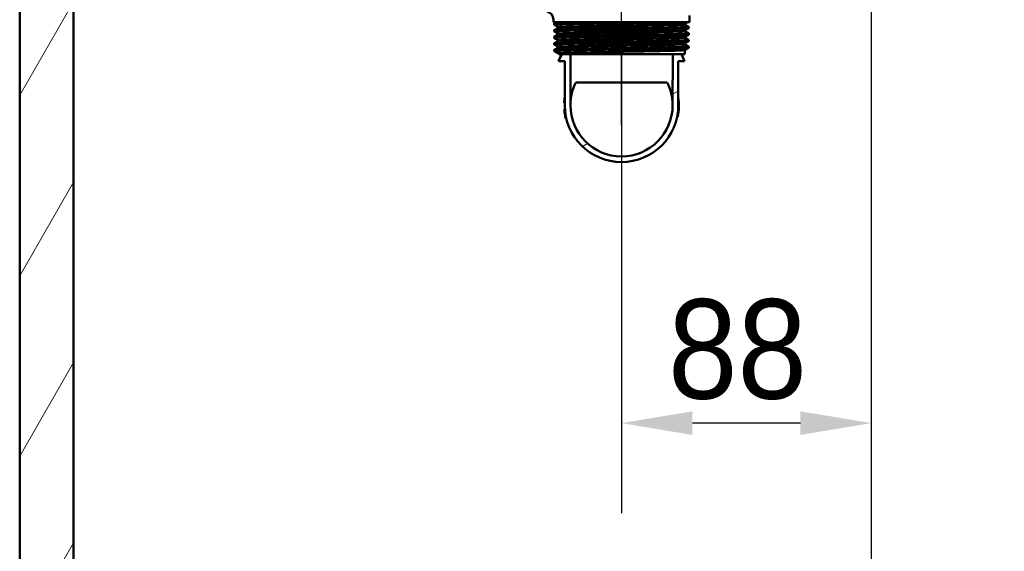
# Paper-space layout 'DF_1' of a CAD drawing. Header units: millimetres. Extents: x 0 to 2100, y 0 to 3899.
# Tile 4 of 46: x 923 to 1270, y 1311 to 1499. Entities that reach past the tile are written whole.
import ezdxf

# ---------------------------------------------------------------- set-up
doc = ezdxf.new("R2010")
doc.units = ezdxf.units.MM
doc.header["$LTSCALE"] = 10
for name, color, linetype, lineweight in [('Centerline(ISO)', 7, 'Continuous', 25), ('Dimensions(ISO)', 7, 'Continuous', 25), ('Hatch', 7, 'Continuous', 9), ('Visible Edges(ISO)', 7, 'Continuous', 50), ('Visible Tangent Edges(ISO)', 7, 'Continuous', 25)]:
    doc.layers.add(name, color=color, linetype=linetype, lineweight=lineweight)
doc.styles.add('Text_3.5mm', font='arial.ttf', dxfattribs={"width": 0.9})
doc.dimstyles.new('KS-STANDARD', dxfattribs={"dimscale": 10, "dimtxt": 3.5, "dimasz": 2.5, "dimexe": 3.175, "dimexo": 0, "dimgap": 0.8, "dimtad": 1, "dimdec": 1, "dimrnd": 1e-08, "dimtxsty": 'Text_3.5mm', "dimcen": 0.09, "dimdle": 10, "dimclrd": 7, "dimclre": 7, "dimclrt": 7, "dimadec": 0, "dimazin": 2, "dimtfac": 0.714286, "dimtdec": 4, "dimtmove": 0, "dimatfit": 3, "dimfxl": 1, "dimtolj": 1, "dimlwd": 25, "dimlwe": 25, "dimarcsym": 0})

# ---------------------------------------------------------------- blocks, each defined once
blk = doc.blocks.new('*D9')
at = {"layer": 'Defpoints', "color": 0, "linetype": 'Continuous', "transparency": 16777216}
for p in [(1135.21, 1486.53), (1135.21, 1356.62), (1223.21, 1341.24)]:
    blk.add_point(p, dxfattribs=at)
at = {"layer": 'Dimensions(ISO)', "color": 7, "linetype": 'Continuous', "lineweight": 25, "transparency": 16777216}
for p, q in [((1135.21, 1486.53), (1135.21, 1324.87)), ((1198.21, 1356.62), (1160.21, 1356.62))]:
    blk.add_line(p, q, dxfattribs=at)
at = {"layer": 'Dimensions(ISO)', "color": 7, "linetype": 'Continuous', "transparency": 16777216}
for points in [[(1160.21, 1360.78), (1160.21, 1352.45), (1135.21, 1356.62)], [(1198.21, 1360.78), (1198.21, 1352.45), (1223.21, 1356.62)]]:
    blk.add_solid(points, dxfattribs=at)
at = {"layer": 'Dimensions(ISO)', "color": 7, "linetype": 'Continuous', "lineweight": 25, "transparency": 16777216, "insert": (1151.59, 1382.49), "char_height": 35, "attachment_point": 4, "style": 'Text_3.5mm'}
blk.add_mtext('\\A1;88', dxfattribs=at)

psp = doc.layouts.new('DF_1')

# ---------------------------------------------------------------- hatches: boundary and pattern name
at = {"layer": 'Hatch'}
h = psp.add_hatch(dxfattribs=at)
h.set_pattern_fill('ANSI31', color=256, scale=254, angle=15, style=0)
h.set_pattern_definition([(60, (0, 0), (-27.4963, 15.875), [])])
h.paths.add_polyline_path([(923.21, 949.53), (1523.21, 949.53), (1523.21, 1711.53), (1504.21, 1711.53), (1504.21, 968.53), (942.21, 968.53), (942.21, 1711.53), (923.21, 1711.53)])
h = psp.add_hatch(dxfattribs=at)
h.set_pattern_fill('ANSI31', color=256, scale=254, angle=-15, style=0)
h.set_pattern_definition([(30, (0, 0), (-15.875, 27.4963), [])])
edge = h.paths.add_edge_path()
edge.add_ellipse((1135.21, 1468.53), major_axis=(18, 0), ratio=1, start_angle=180, end_angle=360)
edge.add_line((1153.21, 1468.53), (1153.24, 1486.53))
edge.add_line((1153.24, 1486.53), (1156.29, 1486.53))
edge.add_line((1156.29, 1486.53), (1157.44, 1484.06))
edge.add_line((1157.44, 1484.06), (1155.21, 1484.06))
edge.add_line((1155.21, 1484.06), (1155.21, 1468.53))
edge.add_ellipse((1135.21, 1468.53), major_axis=(-20, 0), ratio=1, start_angle=0, end_angle=180, ccw=False)
edge.add_line((1115.21, 1468.53), (1115.21, 1484.06))
edge.add_line((1115.21, 1484.06), (1112.98, 1484.06))
edge.add_line((1112.98, 1484.06), (1114.13, 1486.53))
edge.add_line((1114.13, 1486.53), (1117.18, 1486.53))
edge.add_line((1117.18, 1486.53), (1117.21, 1468.53))

# ---------------------------------------------------------------- linework, layer by layer
at = {"layer": 'Centerline(ISO)', "linetype": 'Continuous'}
for p, q in [((1223.21, 799.59), (1223.21, 1785.98)), ((1135.21, 1461.53), (1135.21, 1569.17))]:
    psp.add_line(p, q, dxfattribs=at)
at = {"layer": 'Visible Edges(ISO)'}
for p, q in [((923.21, 1711.53), (923.21, 949.53)), ((942.21, 968.53), (942.21, 1711.53)), ((1111.21, 1497.83), (1111.21, 1498.65)), ((1159.21, 1497.83), (1159.21, 1500.15)), ((1159.21, 1497.83), (1111.21, 1497.83)), ((1111.51, 1496.82), (1111.51, 1497.32)), ((1111.51, 1494.52), (1111.51, 1495.01)), ((1111.52, 1497.33), (1112.48, 1497.83)), ((1112.83, 1496.13), (1111.52, 1496.81)), ((1111.52, 1495.02), (1112.83, 1495.7)), ((1112.96, 1495.91), (1112.96, 1495.92)), ((1157.46, 1497.07), (1157.46, 1497.07)), ((1158.62, 1497.83), (1157.58, 1497.28)), ((1157.58, 1496.86), (1158.9, 1496.17)), ((1158.9, 1495.66), (1157.58, 1494.97)), ((1158.91, 1495.67), (1158.91, 1496.16)), ((1111.51, 1492.21), (1111.51, 1492.7)), ((1112.83, 1493.82), (1111.52, 1494.51)), ((1111.52, 1492.71), (1112.83, 1493.39)), ((1112.83, 1491.51), (1111.52, 1492.2)), ((1112.96, 1493.6), (1112.96, 1493.61)), ((1157.46, 1494.76), (1157.46, 1494.76)), ((1157.46, 1492.45), (1157.46, 1492.45)), ((1157.58, 1494.55), (1158.9, 1493.86)), ((1158.9, 1493.35), (1157.58, 1492.67)), ((1157.58, 1492.24), (1158.9, 1491.55)), ((1158.91, 1493.36), (1158.91, 1493.85)), ((1158.91, 1491.05), (1158.91, 1491.54)), ((1111.51, 1489.9), (1111.51, 1490.39)), ((1111.51, 1487.59), (1111.51, 1488.08)), ((1111.52, 1490.4), (1112.83, 1491.08)), ((1112.83, 1489.2), (1111.52, 1489.89)), ((1111.52, 1488.09), (1112.83, 1488.78)), ((1112.96, 1491.29), (1112.96, 1491.3)), ((1112.96, 1488.99), (1112.96, 1488.99)), ((1157.46, 1490.14), (1157.46, 1490.15)), ((1158.9, 1491.04), (1157.58, 1490.36)), ((1157.58, 1489.93), (1158.9, 1489.24)), ((1158.9, 1488.73), (1157.58, 1488.05)), ((1158.91, 1488.74), (1158.91, 1489.23)), ((1112.83, 1486.89), (1111.52, 1487.58)), ((1112.96, 1486.53), (1112.96, 1486.68)), ((1112.96, 1486.53), (1157.46, 1486.53)), ((1114.13, 1486.53), (1112.98, 1484.06)), ((1114.12, 1486.53), (1112.98, 1484.06)), ((1117.21, 1468.53), (1117.18, 1486.53)), ((1153.24, 1486.53), (1153.21, 1468.53)), ((1157.44, 1484.06), (1156.29, 1486.53)), ((1156.29, 1486.53), (1157.44, 1484.06)), ((1157.46, 1486.53), (1157.46, 1487.84)), ((1112.98, 1484.06), (1115.21, 1484.06)), ((1112.98, 1484.06), (1112.98, 1484.06)), ((1115.21, 1484.06), (1115.21, 1468.53)), ((1115.21, 1468.53), (1115.21, 1484.06)), ((1155.21, 1468.53), (1155.21, 1484.06)), ((1155.21, 1484.06), (1157.44, 1484.06)), ((1155.21, 1468.53), (1155.21, 1484.06)), ((1157.44, 1484.06), (1157.44, 1484.06)), ((1115.03, 1469.42), (1115.21, 1469.42)), ((1115.03, 1469.41), (1115.21, 1469.41)), ((1115.05, 1467.23), (1115.25, 1467.23)), ((1115.05, 1467.22), (1115.25, 1467.22)), ((1115.24, 1465.5), (1115.44, 1465.5)), ((1115.59, 1463.72), (1115.79, 1463.72)), ((1155, 1464.49), (1154.8, 1464.49))]:
    psp.add_line(p, q, dxfattribs=at)
for centre, radius, start, end in [((1108.21, 1498.65), 3, 0, 73.4022), ((1135.21, 1468.53), 20.2, 348.4829, 8.0693), ((1135.21, 1468.53), 20.2, 183.6647, 183.6969), ((1135.21, 1468.53), 20.2, 183.6969, 188.6181), ((1135.21, 1468.53), 20, 180, 0), ((1135.21, 1468.53), 20, 180, 0), ((1135.21, 1468.53), 18, 180, 0), ((1135.21, 1468.53), 20.2, 188.6181, 193.7535)]:
    psp.add_arc(centre, radius, start, end, dxfattribs=at)
for centre, major_axis, ratio, start_param, end_param in [((1135.21, 1468.56), (0, 18), 0.999998, 1.111324, 1.560887), ((1135.21, 1476.53), (-18.01, 0), 0.001745, 3.602626, 5.822152), ((1135.21, 1468.56), (0, 18), 0.999998, 4.722298, 5.171861)]:
    psp.add_ellipse(centre, major_axis=major_axis, ratio=ratio, start_param=start_param, end_param=end_param, dxfattribs=at)
for points, knots in [([(1111.53, 1494.51), (1111.43, 1494.56), (1112, 1494.61), (1113.21, 1494.66), (1114.99, 1494.73), (1118.17, 1494.8), (1122.17, 1494.88), (1126.17, 1494.95), (1130.99, 1495.03), (1135.78, 1495.1), (1140.57, 1495.18), (1145.31, 1495.25), (1149.17, 1495.32), (1153.04, 1495.4), (1156.02, 1495.47), (1157.59, 1495.55), (1158.46, 1495.59), (1158.9, 1495.63), (1158.9, 1495.67)], [25.102964, 25.102964, 25.102964, 25.102964, 25.51401, 25.51401, 25.51401, 26.121147, 26.121147, 26.121147, 26.72768, 26.72768, 26.72768, 27.333656, 27.333656, 27.333656, 27.939119, 27.939119, 27.939119, 28.274334, 28.274334, 28.274334, 28.274334]), ([(1111.53, 1496.81), (1111.48, 1496.84), (1111.59, 1496.86), (1111.87, 1496.89), (1112.7, 1496.96), (1114.99, 1497.04), (1118.34, 1497.11), (1121.71, 1497.19), (1126.13, 1497.26), (1130.84, 1497.33), (1135.53, 1497.41), (1140.49, 1497.48), (1144.85, 1497.56), (1149.21, 1497.63), (1152.96, 1497.7), (1155.45, 1497.78), (1155.97, 1497.79), (1156.44, 1497.81), (1156.85, 1497.83)], [31.386149, 31.386149, 31.386149, 31.386149, 31.590691, 31.590691, 31.590691, 32.194948, 32.194948, 32.194948, 32.80125, 32.80125, 32.80125, 33.405662, 33.405662, 33.405662, 34.010412, 34.010412, 34.010412, 34.137582, 34.137582, 34.137582, 34.137582]), ([(1111.51, 1497.32), (1111.51, 1497.33), (1111.6, 1497.35), (1111.79, 1497.37), (1112.53, 1497.45), (1114.81, 1497.52), (1118.2, 1497.6), (1121.6, 1497.67), (1126.09, 1497.75), (1130.88, 1497.83)], [31.415927, 31.415927, 31.415927, 31.415927, 31.569557, 31.569557, 31.569557, 32.186399, 32.186399, 32.186399, 32.80324, 32.80324, 32.80324, 32.80324]), ([(1111.52, 1495.01), (1111.52, 1495.05), (1112.05, 1495.1), (1113.1, 1495.14), (1114.83, 1495.22), (1117.95, 1495.29), (1121.91, 1495.36), (1125.86, 1495.44), (1130.65, 1495.51), (1135.43, 1495.59), (1140.21, 1495.66), (1144.97, 1495.74), (1148.87, 1495.81), (1152.77, 1495.88), (1155.81, 1495.96), (1157.46, 1496.03), (1158.5, 1496.08), (1158.98, 1496.13), (1158.89, 1496.17)], [25.132741, 25.132741, 25.132741, 25.132741, 25.501755, 25.501755, 25.501755, 26.107636, 26.107636, 26.107636, 26.713012, 26.713012, 26.713012, 27.317929, 27.317929, 27.317929, 27.922431, 27.922431, 27.922431, 28.304112, 28.304112, 28.304112, 28.304112]), ([(1112.96, 1495.92), (1112.96, 1495.95), (1112.95, 1495.98), (1112.93, 1496.03), (1112.92, 1496.05), (1112.9, 1496.08), (1112.89, 1496.09), (1112.87, 1496.11), (1112.86, 1496.11), (1112.85, 1496.12), (1112.84, 1496.13), (1112.83, 1496.13)], [10.68001402, 10.68001402, 10.68001402, 10.68001402, 10.69402728, 10.69402728, 10.70804055, 10.70804055, 10.72205381, 10.72205381, 10.73606707, 10.73606707, 10.75008034, 10.75008034, 10.75008034, 10.75008034]), ([(1112.96, 1495.91), (1112.96, 1495.88), (1112.95, 1495.85), (1112.93, 1495.8), (1112.92, 1495.78), (1112.9, 1495.75), (1112.89, 1495.74), (1112.87, 1495.72), (1112.86, 1495.72), (1112.85, 1495.71), (1112.84, 1495.71), (1112.83, 1495.7)], [44.03053238, 44.03053238, 44.03053238, 44.03053238, 44.04452836, 44.04452836, 44.05852435, 44.05852435, 44.07252033, 44.07252033, 44.08651631, 44.08651631, 44.10051229, 44.10051229, 44.10051229, 44.10051229]), ([(1157.46, 1497.07), (1157.46, 1497.1), (1157.46, 1497.13), (1157.48, 1497.19), (1157.5, 1497.21), (1157.52, 1497.24), (1157.53, 1497.25), (1157.55, 1497.26), (1157.56, 1497.27), (1157.57, 1497.28), (1157.58, 1497.28), (1157.58, 1497.28)], [3.65503843, 3.65503843, 3.65503843, 3.65503843, 3.6690714, 3.6690714, 3.68310438, 3.68310438, 3.69713736, 3.69713736, 3.71117034, 3.71117034, 3.72520331, 3.72520331, 3.72520331, 3.72520331]), ([(1157.46, 1497.07), (1157.46, 1497.04), (1157.46, 1497.01), (1157.48, 1496.95), (1157.5, 1496.93), (1157.52, 1496.9), (1157.53, 1496.89), (1157.55, 1496.88), (1157.56, 1496.87), (1157.57, 1496.86), (1157.58, 1496.86), (1157.58, 1496.86)], [51.05534071, 51.05534071, 51.05534071, 51.05534071, 51.06935086, 51.06935086, 51.08336101, 51.08336101, 51.09737116, 51.09737116, 51.11138131, 51.11138131, 51.12539146, 51.12539146, 51.12539146, 51.12539146]), ([(1157.46, 1494.76), (1157.46, 1494.8), (1157.46, 1494.83), (1157.48, 1494.88), (1157.5, 1494.9), (1157.52, 1494.93), (1157.53, 1494.94), (1157.55, 1494.95), (1157.56, 1494.96), (1157.57, 1494.97), (1157.58, 1494.97), (1157.58, 1494.97)], [17.70490639, 17.70490639, 17.70490639, 17.70490639, 17.71890462, 17.71890462, 17.73290284, 17.73290284, 17.74690107, 17.74690107, 17.76089929, 17.76089929, 17.77489752, 17.77489752, 17.77489752, 17.77489752]), ([(1111.52, 1492.2), (1111.51, 1492.2), (1111.51, 1492.2), (1111.51, 1492.2), (1111.48, 1492.28), (1112.95, 1492.35), (1115.66, 1492.43), (1118.36, 1492.5), (1122.29, 1492.58), (1126.76, 1492.65), (1131.23, 1492.72), (1136.23, 1492.8), (1140.87, 1492.87), (1145.52, 1492.95), (1149.79, 1493.02), (1152.96, 1493.1), (1156.13, 1493.17), (1158.17, 1493.24), (1158.74, 1493.32), (1158.85, 1493.33), (1158.91, 1493.35), (1158.91, 1493.36)], [18.819778, 18.819778, 18.819778, 18.819778, 18.843905, 18.843905, 18.843905, 19.450094, 19.450094, 19.450094, 20.056011, 20.056011, 20.056011, 20.661669, 20.661669, 20.661669, 21.267079, 21.267079, 21.267079, 21.872253, 21.872253, 21.872253, 21.991149, 21.991149, 21.991149, 21.991149]), ([(1111.51, 1492.7), (1111.51, 1492.77), (1112.94, 1492.84), (1115.57, 1492.92), (1118.24, 1492.99), (1122.15, 1493.06), (1126.6, 1493.14), (1131.06, 1493.21), (1136.04, 1493.29), (1140.69, 1493.36), (1145.34, 1493.43), (1149.64, 1493.51), (1152.83, 1493.58), (1156.03, 1493.66), (1158.11, 1493.73), (1158.72, 1493.8), (1158.87, 1493.82), (1158.93, 1493.84), (1158.89, 1493.86)], [18.849556, 18.849556, 18.849556, 18.849556, 19.443393, 19.443393, 19.443393, 20.048757, 20.048757, 20.048757, 20.653886, 20.653886, 20.653886, 21.258792, 21.258792, 21.258792, 21.863485, 21.863485, 21.863485, 22.020926, 22.020926, 22.020926, 22.020926]), ([(1111.51, 1490.39), (1111.51, 1490.41), (1111.64, 1490.43), (1111.9, 1490.45), (1112.79, 1490.53), (1115.25, 1490.61), (1118.83, 1490.69), (1122.31, 1490.76), (1126.81, 1490.83), (1131.56, 1490.91), (1136.31, 1490.98), (1141.27, 1491.06), (1145.59, 1491.13), (1149.91, 1491.21), (1153.55, 1491.28), (1155.9, 1491.36), (1157.98, 1491.42), (1159.02, 1491.49), (1158.9, 1491.55)], [12.566371, 12.566371, 12.566371, 12.566371, 12.747618, 12.747618, 12.747618, 13.374356, 13.374356, 13.374356, 13.982692, 13.982692, 13.982692, 14.590678, 14.590678, 14.590678, 15.198327, 15.198327, 15.198327, 15.737741, 15.737741, 15.737741, 15.737741]), ([(1112.96, 1493.61), (1112.96, 1493.64), (1112.95, 1493.67), (1112.93, 1493.72), (1112.92, 1493.74), (1112.9, 1493.77), (1112.89, 1493.78), (1112.87, 1493.8), (1112.86, 1493.81), (1112.85, 1493.81), (1112.84, 1493.82), (1112.83, 1493.82)], [24.72973475, 24.72973475, 24.72973475, 24.72973475, 24.74372272, 24.74372272, 24.75771069, 24.75771069, 24.77169867, 24.77169867, 24.78568664, 24.78568664, 24.79967461, 24.79967461, 24.79967461, 24.79967461]), ([(1112.96, 1493.6), (1112.96, 1493.57), (1112.95, 1493.54), (1112.93, 1493.49), (1112.92, 1493.47), (1112.9, 1493.44), (1112.89, 1493.43), (1112.87, 1493.41), (1112.86, 1493.41), (1112.85, 1493.4), (1112.84, 1493.4), (1112.83, 1493.39)], [29.98100491, 29.98100491, 29.98100491, 29.98100491, 29.99498703, 29.99498703, 30.00896916, 30.00896916, 30.02295129, 30.02295129, 30.03693341, 30.03693341, 30.05091554, 30.05091554, 30.05091554, 30.05091554]), ([(1112.96, 1491.3), (1112.96, 1491.33), (1112.95, 1491.36), (1112.93, 1491.41), (1112.92, 1491.43), (1112.9, 1491.46), (1112.89, 1491.47), (1112.87, 1491.49), (1112.86, 1491.5), (1112.85, 1491.51), (1112.84, 1491.51), (1112.83, 1491.51)], [38.7792784, 38.7792784, 38.7792784, 38.7792784, 38.79326049, 38.79326049, 38.80724259, 38.80724259, 38.82122468, 38.82122468, 38.83520677, 38.83520677, 38.84918886, 38.84918886, 38.84918886, 38.84918886]), ([(1157.46, 1494.76), (1157.46, 1494.73), (1157.46, 1494.7), (1157.48, 1494.65), (1157.5, 1494.63), (1157.52, 1494.6), (1157.53, 1494.58), (1157.55, 1494.57), (1157.56, 1494.56), (1157.57, 1494.55), (1157.58, 1494.55), (1157.58, 1494.55)], [37.00576047, 37.00576047, 37.00576047, 37.00576047, 37.01974709, 37.01974709, 37.03373371, 37.03373371, 37.04772033, 37.04772033, 37.06170695, 37.06170695, 37.07569357, 37.07569357, 37.07569357, 37.07569357]), ([(1157.46, 1492.45), (1157.46, 1492.49), (1157.46, 1492.52), (1157.48, 1492.57), (1157.5, 1492.59), (1157.52, 1492.62), (1157.53, 1492.63), (1157.55, 1492.65), (1157.56, 1492.65), (1157.57, 1492.66), (1157.58, 1492.66), (1157.58, 1492.67)], [31.75451875, 31.75451875, 31.75451875, 31.75451875, 31.76850133, 31.76850133, 31.78248392, 31.78248392, 31.7964665, 31.7964665, 31.81044908, 31.81044908, 31.82443167, 31.82443167, 31.82443167, 31.82443167]), ([(1157.46, 1492.45), (1157.46, 1492.42), (1157.46, 1492.39), (1157.48, 1492.34), (1157.5, 1492.32), (1157.52, 1492.29), (1157.53, 1492.28), (1157.55, 1492.26), (1157.56, 1492.25), (1157.57, 1492.24), (1157.58, 1492.24), (1157.58, 1492.24)], [22.95624549, 22.95624549, 22.95624549, 22.95624549, 22.97022803, 22.97022803, 22.98421056, 22.98421056, 22.9981931, 22.9981931, 23.01217563, 23.01217563, 23.02615817, 23.02615817, 23.02615817, 23.02615817]), ([(1111.52, 1487.58), (1111.42, 1487.63), (1112.11, 1487.69), (1113.54, 1487.74), (1115.48, 1487.82), (1118.78, 1487.89), (1122.86, 1487.96), (1126.94, 1488.04), (1131.79, 1488.11), (1136.56, 1488.19), (1141.34, 1488.26), (1146.02, 1488.34), (1149.79, 1488.41), (1153.56, 1488.48), (1156.4, 1488.56), (1157.83, 1488.63), (1158.54, 1488.67), (1158.9, 1488.71), (1158.9, 1488.74)], [6.253408, 6.253408, 6.253408, 6.253408, 6.700342, 6.700342, 6.700342, 7.30585, 7.30585, 7.30585, 7.911236, 7.911236, 7.911236, 8.516503, 8.516503, 8.516503, 9.121654, 9.121654, 9.121654, 9.424778, 9.424778, 9.424778, 9.424778]), ([(1111.53, 1489.89), (1111.47, 1489.91), (1111.6, 1489.94), (1111.91, 1489.97), (1112.78, 1490.04), (1115.11, 1490.11), (1118.5, 1490.19), (1121.88, 1490.26), (1126.31, 1490.34), (1131.01, 1490.41), (1135.91, 1490.49), (1141.09, 1490.56), (1145.57, 1490.64), (1149.91, 1490.72), (1153.58, 1490.79), (1155.92, 1490.87), (1157.87, 1490.93), (1158.9, 1490.99), (1158.91, 1491.05)], [12.536593, 12.536593, 12.536593, 12.536593, 12.750266, 12.750266, 12.750266, 13.354679, 13.354679, 13.354679, 13.958998, 13.958998, 13.958998, 14.589579, 14.589579, 14.589579, 15.200454, 15.200454, 15.200454, 15.707963, 15.707963, 15.707963, 15.707963]), ([(1111.51, 1488.08), (1111.52, 1488.13), (1112.2, 1488.18), (1113.54, 1488.23), (1115.47, 1488.31), (1118.77, 1488.38), (1122.85, 1488.45), (1126.93, 1488.53), (1131.77, 1488.6), (1136.55, 1488.68), (1141.32, 1488.75), (1146, 1488.83), (1149.77, 1488.9), (1153.54, 1488.97), (1156.39, 1489.05), (1157.82, 1489.12), (1158.61, 1489.16), (1158.97, 1489.2), (1158.89, 1489.24)], [6.283185, 6.283185, 6.283185, 6.283185, 6.70007, 6.70007, 6.70007, 7.305313, 7.305313, 7.305313, 7.910441, 7.910441, 7.910441, 8.515455, 8.515455, 8.515455, 9.120358, 9.120358, 9.120358, 9.454556, 9.454556, 9.454556, 9.454556]), ([(1112.96, 1491.29), (1112.96, 1491.26), (1112.95, 1491.23), (1112.93, 1491.18), (1112.92, 1491.16), (1112.9, 1491.13), (1112.89, 1491.12), (1112.87, 1491.1), (1112.86, 1491.1), (1112.85, 1491.09), (1112.84, 1491.09), (1112.83, 1491.08)], [15.93146205, 15.93146205, 15.93146205, 15.93146205, 15.9454499, 15.9454499, 15.95943774, 15.95943774, 15.97342559, 15.97342559, 15.98741343, 15.98741343, 16.00140128, 16.00140128, 16.00140128, 16.00140128]), ([(1112.96, 1488.99), (1112.96, 1489.02), (1112.95, 1489.05), (1112.93, 1489.1), (1112.92, 1489.12), (1112.9, 1489.15), (1112.89, 1489.17), (1112.87, 1489.18), (1112.86, 1489.19), (1112.85, 1489.2), (1112.84, 1489.2), (1112.83, 1489.2)], [52.82880534, 52.82880534, 52.82880534, 52.82880534, 52.84280113, 52.84280113, 52.85679692, 52.85679692, 52.8707927, 52.8707927, 52.88478849, 52.88478849, 52.89878428, 52.89878428, 52.89878428, 52.89878428]), ([(1112.96, 1488.99), (1112.96, 1488.95), (1112.95, 1488.92), (1112.93, 1488.87), (1112.92, 1488.85), (1112.9, 1488.82), (1112.89, 1488.81), (1112.87, 1488.8), (1112.86, 1488.79), (1112.85, 1488.78), (1112.84, 1488.78), (1112.83, 1488.78)], [1.88174343, 1.88174343, 1.88174343, 1.88174343, 1.89575641, 1.89575641, 1.90976939, 1.90976939, 1.92378237, 1.92378237, 1.93779534, 1.93779534, 1.95180832, 1.95180832, 1.95180832, 1.95180832]), ([(1157.46, 1490.15), (1157.46, 1490.18), (1157.46, 1490.21), (1157.48, 1490.26), (1157.5, 1490.28), (1157.52, 1490.31), (1157.53, 1490.32), (1157.55, 1490.34), (1157.56, 1490.34), (1157.57, 1490.35), (1157.58, 1490.35), (1157.58, 1490.36)], [45.80403387, 45.80403387, 45.80403387, 45.80403387, 45.81802037, 45.81802037, 45.83200687, 45.83200687, 45.84599338, 45.84599338, 45.85997988, 45.85997988, 45.87396639, 45.87396639, 45.87396639, 45.87396639]), ([(1157.46, 1490.14), (1157.46, 1490.11), (1157.46, 1490.08), (1157.48, 1490.03), (1157.5, 1490.01), (1157.52, 1489.98), (1157.53, 1489.97), (1157.55, 1489.95), (1157.56, 1489.94), (1157.57, 1489.94), (1157.58, 1489.93), (1157.58, 1489.93)], [8.9066346, 8.9066346, 8.9066346, 8.9066346, 8.92063261, 8.92063261, 8.93463063, 8.93463063, 8.94862864, 8.94862864, 8.96262666, 8.96262666, 8.97662468, 8.97662468, 8.97662468, 8.97662468]), ([(1157.46, 1487.84), (1157.46, 1487.87), (1157.46, 1487.9), (1157.48, 1487.95), (1157.5, 1487.97), (1157.52, 1488), (1157.53, 1488.01), (1157.55, 1488.03), (1157.56, 1488.03), (1157.57, 1488.04), (1157.58, 1488.04), (1157.58, 1488.05)], [59.85361291, 59.85361291, 59.85361291, 59.85361291, 59.86762279, 59.86762279, 59.88163266, 59.88163266, 59.89564254, 59.89564254, 59.90965242, 59.90965242, 59.92366229, 59.92366229, 59.92366229, 59.92366229]), ([(1112.96, 1486.68), (1112.96, 1486.71), (1112.95, 1486.74), (1112.93, 1486.8), (1112.92, 1486.81), (1112.9, 1486.85), (1112.89, 1486.86), (1112.87, 1486.87), (1112.86, 1486.88), (1112.85, 1486.89), (1112.84, 1486.89), (1112.83, 1486.89)], [66.8784764, 66.8784764, 66.8784764, 66.8784764, 66.89250506, 66.89250506, 66.90653373, 66.90653373, 66.9205624, 66.9205624, 66.93459106, 66.93459106, 66.94861973, 66.94861973, 66.94861973, 66.94861973]), ([(1115.06, 1469.98), (1115.07, 1470.15), (1115.09, 1470.36), (1115.13, 1470.74), (1115.16, 1470.99), (1115.21, 1471.35), (1115.21, 1471.35), (1115.21, 1471.36)], [-0.2566702, -0.2566702, -0.2566702, -0.2566702, -0.1161737, -0.1161737, -0.0105906, -0.0105906, -0.0085473, -0.0085473, -0.0085473, -0.0085473]), ([(1115.03, 1469.42), (1115.03, 1469.42), (1115.03, 1469.43), (1115.03, 1469.49), (1115.03, 1469.54), (1115.04, 1469.66), (1115.05, 1469.77), (1115.06, 1469.93), (1115.06, 1469.95), (1115.06, 1469.98)], [-0.1028327, -0.1028327, -0.1028327, -0.1028327, -0.0845661, -0.0845661, -0.0625615, -0.0625615, -0.0082335, -0.0082335, 0, 0, 0, 0])]:
    psp.add_open_spline(points, degree=3, knots=knots, dxfattribs=at)
psp.add_open_spline([(1115.03, 1469.41), (1115.03, 1469.41), (1115.03, 1469.41), (1115.03, 1469.42)], degree=3, dxfattribs=at)
at = {"layer": 'Visible Tangent Edges(ISO)'}
for p, q in [((1115.06, 1469.98), (1115.21, 1469.98)), ((1115.21, 1468.53), (1115.21, 1468.53)), ((1155.21, 1468.53), (1155.21, 1468.53))]:
    psp.add_line(p, q, dxfattribs=at)
for points, knots in [([(1157.58, 1494.97), (1157.53, 1494.95), (1157.36, 1494.93), (1156.41, 1494.86), (1155.21, 1494.81), (1151.88, 1494.71), (1149.73, 1494.67), (1144.83, 1494.57), (1142.06, 1494.52), (1136.35, 1494.43), (1133.39, 1494.38), (1127.73, 1494.28), (1125.01, 1494.24), (1120.24, 1494.14), (1118.16, 1494.09), (1114.95, 1494), (1113.82, 1493.95), (1112.92, 1493.88), (1112.78, 1493.85), (1112.84, 1493.82)], [17.774898, 17.774898, 17.774898, 17.774898, 18.197467, 18.197467, 19.069268, 19.069268, 19.942351, 19.942351, 20.814852, 20.814852, 21.684386, 21.684386, 22.550712, 22.550712, 23.417755, 23.417755, 24.290914, 24.290914, 24.799675, 24.799675, 24.799675, 24.799675]), ([(1157.58, 1497.28), (1157.52, 1497.25), (1157.25, 1497.22), (1155.98, 1497.15), (1154.64, 1497.1), (1151.07, 1497), (1148.82, 1496.96), (1143.79, 1496.86), (1140.97, 1496.81), (1135.22, 1496.72), (1132.25, 1496.67), (1126.65, 1496.57), (1123.98, 1496.53), (1119.36, 1496.43), (1117.38, 1496.38), (1114.44, 1496.29), (1113.46, 1496.24), (1112.87, 1496.17), (1112.8, 1496.15), (1112.84, 1496.13)], [3.725203, 3.725203, 3.725203, 3.725203, 4.264554, 4.264554, 5.13546, 5.13546, 6.006326, 6.006326, 6.87717, 6.87717, 7.748053, 7.748053, 8.619018, 8.619018, 9.490025, 9.490025, 10.360962, 10.360962, 10.75008, 10.75008, 10.75008, 10.75008]), ([(1112.84, 1495.7), (1112.88, 1495.73), (1113.1, 1495.75), (1114.15, 1495.83), (1115.32, 1495.87), (1118.52, 1495.96), (1120.53, 1496.01), (1125.15, 1496.1), (1127.8, 1496.15), (1133.39, 1496.24), (1136.39, 1496.29), (1142.2, 1496.38), (1145.03, 1496.43), (1149.97, 1496.53), (1152.11, 1496.58), (1155.38, 1496.67), (1156.53, 1496.72), (1157.48, 1496.8), (1157.63, 1496.83), (1157.58, 1496.86)], [44.100512, 44.100512, 44.100512, 44.100512, 44.573873, 44.573873, 45.406739, 45.406739, 46.231883, 46.231883, 47.07293, 47.07293, 47.951408, 47.951408, 48.845319, 48.845319, 49.727939, 49.727939, 50.59495, 50.59495, 51.125391, 51.125391, 51.125391, 51.125391]), ([(1157.46, 1497.07), (1157.46, 1497.04), (1157.3, 1497.02), (1156.4, 1496.94), (1155.25, 1496.9), (1152.01, 1496.8), (1149.88, 1496.75), (1144.97, 1496.66), (1142.15, 1496.61), (1136.38, 1496.51), (1133.4, 1496.46), (1127.84, 1496.37), (1125.21, 1496.32), (1120.61, 1496.23), (1118.61, 1496.18), (1115.44, 1496.09), (1114.27, 1496.05), (1113.18, 1495.97), (1112.96, 1495.94), (1112.96, 1495.91)], [-51.055341, -51.055341, -51.055341, -51.055341, -50.59495, -50.59495, -49.727939, -49.727939, -48.845319, -48.845319, -47.951408, -47.951408, -47.07293, -47.07293, -46.231883, -46.231883, -45.406739, -45.406739, -44.573873, -44.573873, -44.030532, -44.030532, -44.030532, -44.030532]), ([(1112.96, 1495.92), (1112.96, 1495.94), (1113.03, 1495.95), (1113.59, 1496.02), (1114.57, 1496.07), (1117.49, 1496.16), (1119.45, 1496.21), (1124.05, 1496.3), (1126.7, 1496.35), (1132.27, 1496.45), (1135.22, 1496.5), (1140.94, 1496.59), (1143.74, 1496.64), (1148.75, 1496.73), (1150.98, 1496.78), (1154.53, 1496.88), (1155.86, 1496.92), (1157.18, 1497.01), (1157.45, 1497.04), (1157.46, 1497.07)], [-10.680014, -10.680014, -10.680014, -10.680014, -10.360962, -10.360962, -9.490025, -9.490025, -8.619018, -8.619018, -7.748053, -7.748053, -6.87717, -6.87717, -6.006326, -6.006326, -5.13546, -5.13546, -4.264554, -4.264554, -3.655038, -3.655038, -3.655038, -3.655038]), ([(1157.58, 1492.67), (1157.54, 1492.65), (1157.43, 1492.63), (1156.75, 1492.57), (1155.81, 1492.52), (1153.17, 1492.44), (1151.51, 1492.4), (1147.83, 1492.32), (1145.92, 1492.28), (1141.79, 1492.21), (1139.61, 1492.17), (1134.92, 1492.09), (1132.39, 1492.05), (1127.07, 1491.96), (1124.26, 1491.91), (1119.33, 1491.81), (1117.2, 1491.76), (1114.21, 1491.66), (1113.29, 1491.61), (1112.84, 1491.55), (1112.8, 1491.53), (1112.84, 1491.51)], [31.824432, 31.824432, 31.824432, 31.824432, 32.159798, 32.159798, 32.948764, 32.948764, 33.711002, 33.711002, 34.37986, 34.37986, 35.048718, 35.048718, 35.792869, 35.792869, 36.697459, 36.697459, 37.640334, 37.640334, 38.533123, 38.533123, 38.849189, 38.849189, 38.849189, 38.849189]), ([(1112.83, 1493.39), (1112.89, 1493.42), (1113.17, 1493.45), (1114.26, 1493.52), (1115.2, 1493.56), (1118.16, 1493.65), (1120.55, 1493.7), (1126.25, 1493.81), (1129.68, 1493.87), (1136.27, 1493.98), (1139.4, 1494.03), (1145.23, 1494.13), (1147.91, 1494.18), (1152.5, 1494.28), (1154.36, 1494.33), (1157, 1494.44), (1157.67, 1494.49), (1157.58, 1494.55), (1157.58, 1494.55), (1157.58, 1494.55)], [30.050916, 30.050916, 30.050916, 30.050916, 30.592061, 30.592061, 31.263362, 31.263362, 32.237615, 32.237615, 33.291692, 33.291692, 34.217923, 34.217923, 35.131943, 35.131943, 36.063766, 36.063766, 37.061757, 37.061757, 37.075694, 37.075694, 37.075694, 37.075694]), ([(1112.84, 1491.08), (1112.86, 1491.1), (1112.92, 1491.11), (1113.41, 1491.17), (1114.36, 1491.22), (1117.26, 1491.31), (1119.21, 1491.36), (1123.9, 1491.46), (1126.66, 1491.51), (1132.82, 1491.61), (1136.25, 1491.67), (1142.77, 1491.78), (1145.9, 1491.83), (1150.97, 1491.93), (1153.05, 1491.98), (1156.15, 1492.09), (1157.15, 1492.14), (1157.58, 1492.21), (1157.61, 1492.22), (1157.58, 1492.24)], [16.001401, 16.001401, 16.001401, 16.001401, 16.229224, 16.229224, 17.097143, 17.097143, 17.970989, 17.970989, 18.873931, 18.873931, 19.87642, 19.87642, 20.87079, 20.87079, 21.778811, 21.778811, 22.727814, 22.727814, 23.026158, 23.026158, 23.026158, 23.026158]), ([(1157.46, 1494.76), (1157.46, 1494.71), (1156.79, 1494.66), (1154.24, 1494.55), (1152.39, 1494.5), (1147.83, 1494.4), (1145.17, 1494.35), (1139.37, 1494.25), (1136.26, 1494.2), (1129.71, 1494.09), (1126.3, 1494.03), (1120.63, 1493.92), (1118.26, 1493.87), (1115.32, 1493.78), (1114.38, 1493.74), (1113.24, 1493.67), (1112.96, 1493.64), (1112.96, 1493.6)], [-37.00576, -37.00576, -37.00576, -37.00576, -36.063766, -36.063766, -35.131943, -35.131943, -34.217923, -34.217923, -33.291692, -33.291692, -32.237615, -32.237615, -31.263362, -31.263362, -30.592061, -30.592061, -29.981005, -29.981005, -29.981005, -29.981005]), ([(1112.96, 1493.61), (1112.96, 1493.63), (1113.1, 1493.66), (1113.95, 1493.73), (1115.07, 1493.78), (1118.26, 1493.87), (1120.33, 1493.92), (1125.08, 1494.01), (1127.78, 1494.06), (1133.4, 1494.16), (1136.35, 1494.21), (1142.02, 1494.3), (1144.78, 1494.35), (1149.64, 1494.44), (1151.78, 1494.49), (1155.09, 1494.59), (1156.29, 1494.64), (1157.28, 1494.71), (1157.46, 1494.74), (1157.46, 1494.76)], [-24.729735, -24.729735, -24.729735, -24.729735, -24.290914, -24.290914, -23.417755, -23.417755, -22.550712, -22.550712, -21.684386, -21.684386, -20.814852, -20.814852, -19.942351, -19.942351, -19.069268, -19.069268, -18.197467, -18.197467, -17.704906, -17.704906, -17.704906, -17.704906]), ([(1157.46, 1492.45), (1157.46, 1492.44), (1157.42, 1492.42), (1157.02, 1492.36), (1156.02, 1492.31), (1152.94, 1492.21), (1150.87, 1492.16), (1145.83, 1492.05), (1142.72, 1492), (1136.24, 1491.89), (1132.83, 1491.83), (1126.7, 1491.73), (1123.97, 1491.68), (1119.3, 1491.58), (1117.36, 1491.53), (1114.48, 1491.44), (1113.54, 1491.39), (1113.02, 1491.33), (1112.96, 1491.31), (1112.96, 1491.29)], [-22.956245, -22.956245, -22.956245, -22.956245, -22.727814, -22.727814, -21.778811, -21.778811, -20.87079, -20.87079, -19.87642, -19.87642, -18.873931, -18.873931, -17.970989, -17.970989, -17.097143, -17.097143, -16.229224, -16.229224, -15.931462, -15.931462, -15.931462, -15.931462]), ([(1112.96, 1491.3), (1112.96, 1491.31), (1113, 1491.33), (1113.42, 1491.39), (1114.34, 1491.44), (1117.31, 1491.54), (1119.43, 1491.59), (1124.33, 1491.69), (1127.12, 1491.74), (1132.41, 1491.83), (1134.92, 1491.87), (1139.59, 1491.95), (1141.75, 1491.99), (1145.86, 1492.06), (1147.76, 1492.1), (1151.41, 1492.18), (1153.07, 1492.22), (1155.69, 1492.3), (1156.62, 1492.35), (1157.33, 1492.41), (1157.46, 1492.43), (1157.46, 1492.45)], [-38.779278, -38.779278, -38.779278, -38.779278, -38.533123, -38.533123, -37.640334, -37.640334, -36.697459, -36.697459, -35.792869, -35.792869, -35.048718, -35.048718, -34.37986, -34.37986, -33.711002, -33.711002, -32.948764, -32.948764, -32.159798, -32.159798, -31.754519, -31.754519, -31.754519, -31.754519]), ([(1157.58, 1488.05), (1157.55, 1488.03), (1157.43, 1488.01), (1156.72, 1487.95), (1155.63, 1487.9), (1152.51, 1487.8), (1150.46, 1487.75), (1145.71, 1487.66), (1143, 1487.61), (1137.34, 1487.52), (1134.37, 1487.47), (1128.65, 1487.37), (1125.87, 1487.32), (1120.94, 1487.23), (1118.76, 1487.18), (1115.37, 1487.09), (1114.13, 1487.04), (1112.98, 1486.96), (1112.78, 1486.93), (1112.84, 1486.89)], [59.923662, 59.923662, 59.923662, 59.923662, 60.25451, 60.25451, 61.125364, 61.125364, 61.996192, 61.996192, 62.867062, 62.867062, 63.737983, 63.737983, 64.608915, 64.608915, 65.479824, 65.479824, 66.35071, 66.35071, 66.94862, 66.94862, 66.94862, 66.94862]), ([(1157.58, 1490.36), (1157.53, 1490.33), (1157.34, 1490.31), (1156.35, 1490.24), (1155.13, 1490.19), (1151.76, 1490.09), (1149.6, 1490.04), (1144.67, 1489.95), (1141.89, 1489.9), (1136.16, 1489.81), (1133.19, 1489.76), (1127.53, 1489.66), (1124.81, 1489.61), (1120.05, 1489.52), (1117.99, 1489.47), (1114.84, 1489.38), (1113.74, 1489.33), (1112.91, 1489.25), (1112.79, 1489.23), (1112.84, 1489.2)], [45.873966, 45.873966, 45.873966, 45.873966, 46.316262, 46.316262, 47.186756, 47.186756, 48.060561, 48.060561, 48.93415, 48.93415, 49.805523, 49.805523, 50.675143, 50.675143, 51.544746, 51.544746, 52.415371, 52.415371, 52.898784, 52.898784, 52.898784, 52.898784]), ([(1112.84, 1488.78), (1112.89, 1488.8), (1113.11, 1488.83), (1114.2, 1488.9), (1115.47, 1488.95), (1118.92, 1489.05), (1121.13, 1489.09), (1126.12, 1489.19), (1128.93, 1489.24), (1134.67, 1489.33), (1137.64, 1489.38), (1143.25, 1489.48), (1145.92, 1489.52), (1150.59, 1489.62), (1152.6, 1489.66), (1155.68, 1489.76), (1156.75, 1489.81), (1157.52, 1489.88), (1157.63, 1489.91), (1157.58, 1489.93)], [1.951808, 1.951808, 1.951808, 1.951808, 2.429533, 2.429533, 3.301173, 3.301173, 4.176286, 4.176286, 5.051724, 5.051724, 5.921788, 5.921788, 6.784181, 6.784181, 7.644963, 7.644963, 8.515259, 8.515259, 8.976625, 8.976625, 8.976625, 8.976625]), ([(1112.96, 1488.99), (1112.96, 1489.01), (1113.09, 1489.04), (1113.87, 1489.11), (1114.96, 1489.15), (1118.1, 1489.25), (1120.15, 1489.3), (1124.88, 1489.39), (1127.58, 1489.44), (1133.2, 1489.54), (1136.16, 1489.58), (1141.85, 1489.68), (1144.62, 1489.73), (1149.51, 1489.82), (1151.67, 1489.87), (1155.01, 1489.97), (1156.22, 1490.01), (1157.26, 1490.09), (1157.46, 1490.12), (1157.46, 1490.15)], [-52.828805, -52.828805, -52.828805, -52.828805, -52.415371, -52.415371, -51.544746, -51.544746, -50.675143, -50.675143, -49.805523, -49.805523, -48.93415, -48.93415, -48.060561, -48.060561, -47.186756, -47.186756, -46.316262, -46.316262, -45.804034, -45.804034, -45.804034, -45.804034]), ([(1157.46, 1490.14), (1157.46, 1490.12), (1157.35, 1490.1), (1156.62, 1490.03), (1155.56, 1489.98), (1152.49, 1489.89), (1150.49, 1489.84), (1145.85, 1489.74), (1143.19, 1489.7), (1137.62, 1489.6), (1134.67, 1489.55), (1128.96, 1489.46), (1126.17, 1489.41), (1121.21, 1489.32), (1119.02, 1489.27), (1115.59, 1489.17), (1114.33, 1489.12), (1113.18, 1489.05), (1112.96, 1489.02), (1112.96, 1488.99)], [-8.906635, -8.906635, -8.906635, -8.906635, -8.515259, -8.515259, -7.644963, -7.644963, -6.784181, -6.784181, -5.921788, -5.921788, -5.051724, -5.051724, -4.176286, -4.176286, -3.301173, -3.301173, -2.429533, -2.429533, -1.881743, -1.881743, -1.881743, -1.881743]), ([(1112.96, 1486.68), (1112.96, 1486.71), (1113.17, 1486.74), (1114.25, 1486.82), (1115.49, 1486.86), (1118.87, 1486.96), (1121.03, 1487.01), (1125.93, 1487.1), (1128.69, 1487.15), (1134.38, 1487.25), (1137.33, 1487.29), (1142.95, 1487.39), (1145.65, 1487.44), (1150.37, 1487.53), (1152.41, 1487.58), (1155.51, 1487.68), (1156.59, 1487.72), (1157.34, 1487.79), (1157.46, 1487.82), (1157.46, 1487.84)], [-66.878476, -66.878476, -66.878476, -66.878476, -66.35071, -66.35071, -65.479824, -65.479824, -64.608915, -64.608915, -63.737983, -63.737983, -62.867062, -62.867062, -61.996192, -61.996192, -61.125364, -61.125364, -60.25451, -60.25451, -59.853613, -59.853613, -59.853613, -59.853613])]:
    psp.add_open_spline(points, degree=3, knots=knots, dxfattribs=at)

# ---------------------------------------------------------------- dimensions: what is measured, and where the dimension line sits
at = {"layer": 'Dimensions(ISO)', "color": 7, "linetype": 'Continuous', "lineweight": 25}
dim = psp.add_linear_dim(base=(1135.21, 1356.62), p1=(1223.21, 1341.24), p2=(1135.21, 1486.53), dimstyle='KS-STANDARD', override={"dimgap": 0.8, "dimdec": 0, "dimse1": 1, "dimtol": 0, "dimlim": 0, "dimtp": 0, "dimtm": 0, "dimtdec": 4, "dimtofl": 0, "dimatfit": 1}, dxfattribs=at)
dim.commit()
dim.dimension.update_dxf_attribs({"geometry": '*D9', "text_midpoint": (1174.21, 1356.62), "dimtype": 160})

doc.saveas('drawing.dxf')
